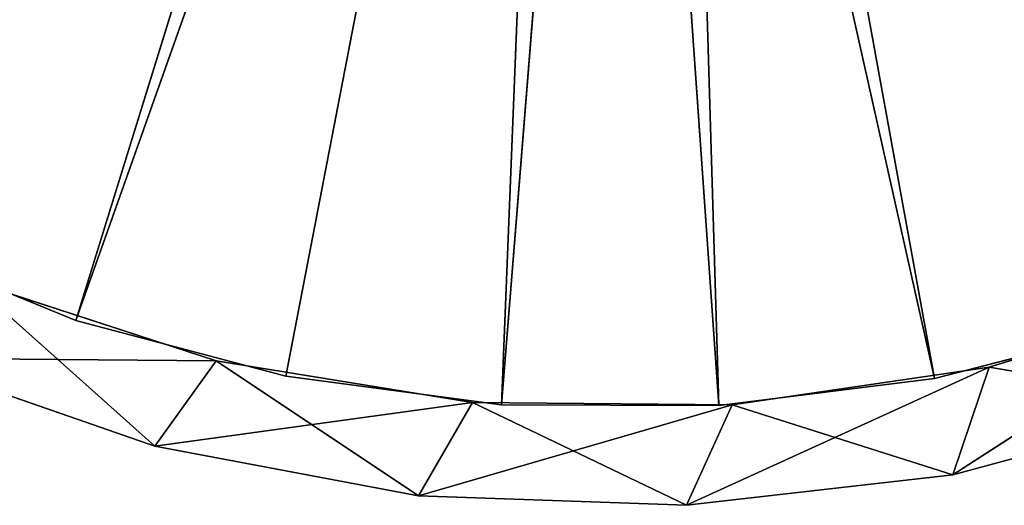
# Model space of a CAD drawing. Extents: x 396.9 to 451.9, y 0 to 55.
# Tile 21 of 256: x 415.2 to 430.3, y 0 to 7.4. Entities that reach past the tile are written whole.
import ezdxf

# ---------------------------------------------------------------- set-up
doc = ezdxf.new("R2010")
doc.units = 0
doc.header["$LTSCALE"] = 25.4
doc.layers.get('0').update_dxf_attribs({"color": 13, "linetype": 'CONTINUOUS'})

# ---------------------------------------------------------------- blocks, each defined once
blk = doc.blocks.new('LASER-490-8796-8797-8798_S')
at = {"color": 7}
for p, q in [((37.8, 63.926, 114.107), (33.692, 63.779, 114.107)), ((33.692, 63.779, 38.107), (37.8, 63.926, 38.107)), ((37.8, 63.926, 114.107), (33.692, 63.779, 114.107)), ((37.8, 63.926, 114.107), (33.692, 63.779, 38.107)), ((37.8, 63.926, 114.107), (33.692, 63.779, 38.107)), ((33.692, 63.779, 38.107), (37.8, 63.926, 38.107)), ((37.8, 63.926, 114.107), (34.519, 62.353, 114.107)), ((37.8, 63.926, 114.107), (34.519, 62.353, 114.107)), ((41.883, 63.458, 114.107), (37.8, 63.926, 114.107)), ((37.8, 63.926, 114.107), (38.499, 62.386, 114.107)), ((37.8, 63.926, 114.107), (38.499, 62.386, 114.107)), ((37.8, 63.926, 38.107), (38.499, 62.386, 38.107)), ((37.8, 63.926, 38.107), (38.499, 62.386, 38.107)), ((37.8, 63.926, 38.107), (42.438, 61.811, 38.107)), ((37.8, 63.926, 38.107), (42.438, 61.811, 38.107)), ((37.8, 63.926, 38.107), (41.883, 63.458, 38.107)), ((37.8, 63.926, 114.107), (37.8, 63.926, 38.107)), ((37.8, 63.926, 114.107), (37.8, 63.926, 38.107)), ((41.883, 63.458, 114.107), (37.8, 63.926, 114.107)), ((41.883, 63.458, 114.107), (37.8, 63.926, 38.107)), ((41.883, 63.458, 114.107), (37.8, 63.926, 38.107)), ((37.8, 63.926, 38.107), (41.883, 63.458, 38.107)), ((33.692, 63.779, 114.107), (29.652, 63.022, 114.107)), ((29.652, 63.022, 38.107), (33.692, 63.779, 38.107)), ((33.692, 63.779, 114.107), (29.652, 63.022, 114.107)), ((33.692, 63.779, 114.107), (29.652, 63.022, 38.107)), ((33.692, 63.779, 114.107), (29.652, 63.022, 38.107)), ((29.652, 63.022, 38.107), (33.692, 63.779, 38.107)), ((33.692, 63.779, 114.107), (30.59, 61.713, 114.107)), ((33.692, 63.779, 114.107), (30.59, 61.713, 114.107)), ((33.692, 63.779, 114.107), (34.519, 62.353, 114.107)), ((33.692, 63.779, 114.107), (34.519, 62.353, 114.107)), ((33.692, 63.779, 38.107), (34.519, 62.353, 38.107)), ((33.692, 63.779, 38.107), (34.519, 62.353, 38.107)), ((33.692, 63.779, 38.107), (38.499, 62.386, 38.107)), ((33.692, 63.779, 38.107), (38.499, 62.386, 38.107)), ((33.692, 63.779, 114.107), (33.692, 63.779, 38.107)), ((33.692, 63.779, 114.107), (33.692, 63.779, 38.107)), ((41.883, 63.458, 114.107), (38.499, 62.386, 114.107)), ((41.883, 63.458, 114.107), (38.499, 62.386, 114.107)), ((45.852, 62.387, 114.107), (41.883, 63.458, 114.107)), ((41.883, 63.458, 114.107), (42.438, 61.811, 114.107)), ((41.883, 63.458, 114.107), (42.438, 61.811, 114.107)), ((41.883, 63.458, 38.107), (42.438, 61.811, 38.107)), ((41.883, 63.458, 38.107), (42.438, 61.811, 38.107)), ((41.883, 63.458, 38.107), (46.243, 60.641, 38.107)), ((41.883, 63.458, 38.107), (46.243, 60.641, 38.107)), ((41.883, 63.458, 38.107), (45.852, 62.387, 38.107)), ((41.883, 63.458, 114.107), (41.883, 63.458, 38.107)), ((41.883, 63.458, 114.107), (41.883, 63.458, 38.107)), ((45.852, 62.387, 114.107), (41.883, 63.458, 114.107)), ((45.852, 62.387, 114.107), (41.883, 63.458, 38.107)), ((45.852, 62.387, 114.107), (41.883, 63.458, 38.107)), ((41.883, 63.458, 38.107), (45.852, 62.387, 38.107)), ((29.652, 63.022, 114.107), (25.771, 61.672, 114.107)), ((25.771, 61.672, 38.107), (29.652, 63.022, 38.107)), ((29.652, 63.022, 114.107), (25.771, 61.672, 114.107)), ((29.652, 63.022, 114.107), (25.771, 61.672, 38.107)), ((29.652, 63.022, 114.107), (25.771, 61.672, 38.107)), ((25.771, 61.672, 38.107), (29.652, 63.022, 38.107)), ((29.652, 63.022, 114.107), (26.805, 60.481, 114.107)), ((29.652, 63.022, 114.107), (26.805, 60.481, 114.107)), ((29.652, 63.022, 114.107), (30.59, 61.713, 114.107)), ((29.652, 63.022, 114.107), (30.59, 61.713, 114.107)), ((29.652, 63.022, 38.107), (30.59, 61.713, 38.107)), ((29.652, 63.022, 38.107), (30.59, 61.713, 38.107)), ((29.652, 63.022, 38.107), (34.519, 62.353, 38.107)), ((29.652, 63.022, 38.107), (34.519, 62.353, 38.107)), ((29.652, 63.022, 114.107), (29.652, 63.022, 38.107)), ((29.652, 63.022, 114.107), (29.652, 63.022, 38.107)), ((30.59, 61.713, 38.107), (34.519, 62.353, 114.107)), ((34.519, 62.353, 114.107), (30.59, 61.713, 114.107)), ((30.59, 61.713, 38.107), (34.519, 62.353, 114.107)), ((30.59, 61.713, 38.107), (34.519, 62.353, 38.107)), ((34.519, 62.353, 114.107), (30.59, 61.713, 114.107)), ((30.59, 61.713, 38.107), (34.519, 62.353, 38.107)), ((34.519, 62.353, 38.107), (38.499, 62.386, 114.107)), ((38.499, 62.386, 114.107), (34.519, 62.353, 114.107)), ((34.519, 62.353, 38.107), (38.499, 62.386, 114.107)), ((34.519, 62.353, 38.107), (38.499, 62.386, 38.107)), ((38.499, 62.386, 114.107), (34.519, 62.353, 114.107)), ((34.519, 62.353, 38.107), (38.499, 62.386, 38.107)), ((34.519, 62.353, 38.107), (34.519, 62.353, 114.107)), ((34.519, 62.353, 38.107), (34.519, 62.353, 114.107)), ((38.499, 62.386, 38.107), (38.499, 62.386, 114.107)), ((38.499, 62.386, 38.107), (38.499, 62.386, 114.107)), ((38.499, 62.386, 38.107), (42.438, 61.811, 114.107)), ((42.438, 61.811, 114.107), (38.499, 62.386, 114.107)), ((38.499, 62.386, 38.107), (42.438, 61.811, 114.107)), ((38.499, 62.386, 38.107), (42.438, 61.811, 38.107)), ((42.438, 61.811, 114.107), (38.499, 62.386, 114.107)), ((38.499, 62.386, 38.107), (42.438, 61.811, 38.107)), ((45.852, 62.387, 114.107), (42.438, 61.811, 114.107)), ((45.852, 62.387, 114.107), (42.438, 61.811, 114.107)), ((42.438, 61.811, 38.107), (42.438, 61.811, 114.107)), ((42.438, 61.811, 38.107), (42.438, 61.811, 114.107)), ((42.438, 61.811, 38.107), (46.243, 60.641, 114.107)), ((46.243, 60.641, 114.107), (42.438, 61.811, 114.107)), ((42.438, 61.811, 38.107), (46.243, 60.641, 114.107)), ((42.438, 61.811, 38.107), (46.243, 60.641, 38.107)), ((46.243, 60.641, 114.107), (42.438, 61.811, 114.107)), ((42.438, 61.811, 38.107), (46.243, 60.641, 38.107)), ((25.771, 61.672, 38.107), (30.59, 61.713, 38.107)), ((25.771, 61.672, 38.107), (30.59, 61.713, 38.107)), ((26.805, 60.481, 38.107), (30.59, 61.713, 114.107)), ((30.59, 61.713, 114.107), (26.805, 60.481, 114.107)), ((26.805, 60.481, 38.107), (30.59, 61.713, 114.107)), ((26.805, 60.481, 38.107), (30.59, 61.713, 38.107)), ((30.59, 61.713, 114.107), (26.805, 60.481, 114.107)), ((26.805, 60.481, 38.107), (30.59, 61.713, 38.107)), ((30.59, 61.713, 38.107), (30.59, 61.713, 114.107)), ((30.59, 61.713, 38.107), (30.59, 61.713, 114.107))]:
    blk.add_line(p, q, dxfattribs=at)
at = {"color": 0}
for p, q in [((31.662, 61.949, 111.307), (34.964, 62.387, 111.307)), ((34.964, 62.387, 112.107), (31.662, 61.949, 112.107)), ((31.662, 61.949, 111.307), (34.964, 62.387, 111.307)), ((31.662, 61.949, 111.307), (34.964, 62.387, 112.107)), ((31.662, 61.949, 111.307), (34.964, 62.387, 112.107)), ((34.964, 62.387, 112.107), (31.662, 61.949, 112.107)), ((34.964, 62.387, 111.307), (38.296, 62.399, 111.307)), ((38.296, 62.399, 112.107), (34.964, 62.387, 112.107)), ((34.964, 62.387, 111.307), (38.296, 62.399, 111.307)), ((34.964, 62.387, 111.307), (38.296, 62.399, 112.107)), ((34.964, 62.387, 111.307), (38.296, 62.399, 112.107)), ((38.296, 62.399, 112.107), (34.964, 62.387, 112.107)), ((35.856, 40.203, 111.307), (34.964, 62.387, 111.307)), ((34.964, 62.387, 111.307), (36.745, 40.302, 111.307)), ((34.964, 62.387, 111.307), (36.745, 40.302, 111.307)), ((35.856, 40.203, 111.307), (34.964, 62.387, 111.307)), ((36.745, 40.302, 112.107), (34.964, 62.387, 112.107)), ((34.964, 62.387, 112.107), (35.856, 40.203, 112.107)), ((34.964, 62.387, 112.107), (35.856, 40.203, 112.107)), ((36.745, 40.302, 112.107), (34.964, 62.387, 112.107)), ((34.964, 62.387, 111.307), (34.964, 62.387, 112.107)), ((34.964, 62.387, 111.307), (34.964, 62.387, 112.107)), ((38.296, 62.399, 111.307), (36.745, 40.302, 111.307)), ((38.296, 62.399, 111.307), (36.745, 40.302, 111.307)), ((38.296, 62.399, 112.107), (36.745, 40.302, 112.107)), ((38.296, 62.399, 112.107), (36.745, 40.302, 112.107)), ((38.296, 62.399, 111.307), (37.634, 40.192, 111.307)), ((38.296, 62.399, 111.307), (37.634, 40.192, 111.307)), ((38.296, 62.399, 111.307), (41.602, 61.985, 111.307)), ((41.602, 61.985, 112.107), (38.296, 62.399, 112.107)), ((38.296, 62.399, 111.307), (41.602, 61.985, 111.307)), ((38.296, 62.399, 111.307), (41.602, 61.985, 112.107)), ((38.296, 62.399, 111.307), (41.602, 61.985, 112.107)), ((38.296, 62.399, 111.307), (38.296, 62.399, 112.107)), ((41.602, 61.985, 112.107), (38.296, 62.399, 112.107)), ((38.296, 62.399, 111.307), (38.296, 62.399, 112.107)), ((28.442, 61.093, 111.307), (31.662, 61.949, 111.307)), ((31.662, 61.949, 112.107), (28.442, 61.093, 112.107)), ((28.442, 61.093, 111.307), (31.662, 61.949, 111.307)), ((28.442, 61.093, 111.307), (31.662, 61.949, 112.107)), ((28.442, 61.093, 111.307), (31.662, 61.949, 112.107)), ((31.662, 61.949, 112.107), (28.442, 61.093, 112.107)), ((31.662, 61.949, 111.307), (35.856, 40.203, 111.307)), ((31.662, 61.949, 111.307), (35.856, 40.203, 111.307)), ((31.662, 61.949, 112.107), (35.856, 40.203, 112.107)), ((31.662, 61.949, 112.107), (35.856, 40.203, 112.107)), ((31.662, 61.949, 111.307), (31.662, 61.949, 112.107)), ((31.662, 61.949, 111.307), (31.662, 61.949, 112.107)), ((41.602, 61.985, 112.107), (36.745, 40.302, 112.107)), ((41.602, 61.985, 112.107), (36.745, 40.302, 112.107)), ((41.602, 61.985, 111.307), (37.634, 40.192, 111.307)), ((41.602, 61.985, 111.307), (37.634, 40.192, 111.307)), ((41.602, 61.985, 112.107), (37.634, 40.192, 112.107)), ((41.602, 61.985, 112.107), (37.634, 40.192, 112.107)), ((41.602, 61.985, 111.307), (44.828, 61.151, 111.307)), ((44.828, 61.151, 112.107), (41.602, 61.985, 112.107)), ((41.602, 61.985, 111.307), (44.828, 61.151, 111.307)), ((41.602, 61.985, 111.307), (44.828, 61.151, 112.107)), ((41.602, 61.985, 111.307), (44.828, 61.151, 112.107)), ((41.602, 61.985, 111.307), (41.602, 61.985, 112.107)), ((44.828, 61.151, 112.107), (41.602, 61.985, 112.107)), ((41.602, 61.985, 111.307), (41.602, 61.985, 112.107)), ((25.358, 59.832, 111.307), (28.442, 61.093, 111.307)), ((28.442, 61.093, 112.107), (25.358, 59.832, 112.107)), ((25.358, 59.832, 111.307), (28.442, 61.093, 111.307)), ((25.358, 59.832, 111.307), (28.442, 61.093, 112.107)), ((25.358, 59.832, 111.307), (28.442, 61.093, 112.107)), ((28.442, 61.093, 112.107), (25.358, 59.832, 112.107)), ((35.013, 39.902, 111.307), (28.442, 61.093, 111.307)), ((28.442, 61.093, 111.307), (35.856, 40.203, 111.307)), ((28.442, 61.093, 111.307), (35.856, 40.203, 111.307)), ((35.013, 39.902, 111.307), (28.442, 61.093, 111.307)), ((35.856, 40.203, 112.107), (28.442, 61.093, 112.107)), ((28.442, 61.093, 112.107), (35.013, 39.902, 112.107)), ((28.442, 61.093, 112.107), (35.013, 39.902, 112.107)), ((35.856, 40.203, 112.107), (28.442, 61.093, 112.107)), ((28.442, 61.093, 111.307), (28.442, 61.093, 112.107)), ((28.442, 61.093, 111.307), (28.442, 61.093, 112.107))]:
    blk.add_line(p, q, dxfattribs=at)
at = {"color": 7}
mesh = blk.add_polyface(dxfattribs=at)
corners = [(37.8, 63.926, 114.107), (33.692, 63.779, 114.107), (34.519, 62.353, 114.107)]
mesh.append_faces([[corners[k] for k in face] for face in [(0, 1, 2)]], dxfattribs={"color": 7})
mesh = blk.add_polyface(dxfattribs=at)
corners = [(38.499, 62.386, 38.107), (33.692, 63.779, 38.107), (37.8, 63.926, 38.107)]
mesh.append_faces([[corners[k] for k in face] for face in [(0, 1, 2)]], dxfattribs={"color": 7})
mesh = blk.add_polyface(dxfattribs=at)
corners = [(37.8, 63.926, 114.107), (33.692, 63.779, 38.107), (33.692, 63.779, 114.107)]
mesh.append_faces([[corners[k] for k in face] for face in [(0, 1, 2)]], dxfattribs={"color": 7})
mesh = blk.add_polyface(dxfattribs=at)
corners = [(37.8, 63.926, 114.107), (37.8, 63.926, 38.107), (33.692, 63.779, 38.107)]
mesh.append_faces([[corners[k] for k in face] for face in [(0, 1, 2)]], dxfattribs={"color": 7})
mesh = blk.add_polyface(dxfattribs=at)
corners = [(38.499, 62.386, 114.107), (37.8, 63.926, 114.107), (34.519, 62.353, 114.107)]
mesh.append_faces([[corners[k] for k in face] for face in [(0, 1, 2)]], dxfattribs={"color": 7})
mesh = blk.add_polyface(dxfattribs=at)
corners = [(41.883, 63.458, 114.107), (37.8, 63.926, 114.107), (38.499, 62.386, 114.107)]
mesh.append_faces([[corners[k] for k in face] for face in [(0, 1, 2)]], dxfattribs={"color": 7})
mesh = blk.add_polyface(dxfattribs=at)
corners = [(42.438, 61.811, 38.107), (38.499, 62.386, 38.107), (37.8, 63.926, 38.107)]
mesh.append_faces([[corners[k] for k in face] for face in [(0, 1, 2)]], dxfattribs={"color": 7})
mesh = blk.add_polyface(dxfattribs=at)
corners = [(42.438, 61.811, 38.107), (37.8, 63.926, 38.107), (41.883, 63.458, 38.107)]
mesh.append_faces([[corners[k] for k in face] for face in [(0, 1, 2)]], dxfattribs={"color": 7})
mesh = blk.add_polyface(dxfattribs=at)
corners = [(41.883, 63.458, 114.107), (37.8, 63.926, 38.107), (37.8, 63.926, 114.107)]
mesh.append_faces([[corners[k] for k in face] for face in [(0, 1, 2)]], dxfattribs={"color": 7})
mesh = blk.add_polyface(dxfattribs=at)
corners = [(41.883, 63.458, 114.107), (41.883, 63.458, 38.107), (37.8, 63.926, 38.107)]
mesh.append_faces([[corners[k] for k in face] for face in [(0, 1, 2)]], dxfattribs={"color": 7})
mesh = blk.add_polyface(dxfattribs=at)
corners = [(33.692, 63.779, 114.107), (29.652, 63.022, 114.107), (30.59, 61.713, 114.107)]
mesh.append_faces([[corners[k] for k in face] for face in [(0, 1, 2)]], dxfattribs={"color": 7})
mesh = blk.add_polyface(dxfattribs=at)
corners = [(34.519, 62.353, 38.107), (29.652, 63.022, 38.107), (33.692, 63.779, 38.107)]
mesh.append_faces([[corners[k] for k in face] for face in [(0, 1, 2)]], dxfattribs={"color": 7})
mesh = blk.add_polyface(dxfattribs=at)
corners = [(33.692, 63.779, 114.107), (29.652, 63.022, 38.107), (29.652, 63.022, 114.107)]
mesh.append_faces([[corners[k] for k in face] for face in [(0, 1, 2)]], dxfattribs={"color": 7})
mesh = blk.add_polyface(dxfattribs=at)
corners = [(33.692, 63.779, 114.107), (33.692, 63.779, 38.107), (29.652, 63.022, 38.107)]
mesh.append_faces([[corners[k] for k in face] for face in [(0, 1, 2)]], dxfattribs={"color": 7})
mesh = blk.add_polyface(dxfattribs=at)
corners = [(34.519, 62.353, 114.107), (33.692, 63.779, 114.107), (30.59, 61.713, 114.107)]
mesh.append_faces([[corners[k] for k in face] for face in [(0, 1, 2)]], dxfattribs={"color": 7})
mesh = blk.add_polyface(dxfattribs=at)
corners = [(38.499, 62.386, 38.107), (34.519, 62.353, 38.107), (33.692, 63.779, 38.107)]
mesh.append_faces([[corners[k] for k in face] for face in [(0, 1, 2)]], dxfattribs={"color": 7})
mesh = blk.add_polyface(dxfattribs=at)
corners = [(42.438, 61.811, 114.107), (41.883, 63.458, 114.107), (38.499, 62.386, 114.107)]
mesh.append_faces([[corners[k] for k in face] for face in [(0, 1, 2)]], dxfattribs={"color": 7})
mesh = blk.add_polyface(dxfattribs=at)
corners = [(45.852, 62.387, 114.107), (41.883, 63.458, 114.107), (42.438, 61.811, 114.107)]
mesh.append_faces([[corners[k] for k in face] for face in [(0, 1, 2)]], dxfattribs={"color": 7})
mesh = blk.add_polyface(dxfattribs=at)
corners = [(46.243, 60.641, 38.107), (42.438, 61.811, 38.107), (41.883, 63.458, 38.107)]
mesh.append_faces([[corners[k] for k in face] for face in [(0, 1, 2)]], dxfattribs={"color": 7})
mesh = blk.add_polyface(dxfattribs=at)
corners = [(46.243, 60.641, 38.107), (41.883, 63.458, 38.107), (45.852, 62.387, 38.107)]
mesh.append_faces([[corners[k] for k in face] for face in [(0, 1, 2)]], dxfattribs={"color": 7})
mesh = blk.add_polyface(dxfattribs=at)
corners = [(45.852, 62.387, 114.107), (41.883, 63.458, 38.107), (41.883, 63.458, 114.107)]
mesh.append_faces([[corners[k] for k in face] for face in [(0, 1, 2)]], dxfattribs={"color": 7})
mesh = blk.add_polyface(dxfattribs=at)
corners = [(45.852, 62.387, 114.107), (45.852, 62.387, 38.107), (41.883, 63.458, 38.107)]
mesh.append_faces([[corners[k] for k in face] for face in [(0, 1, 2)]], dxfattribs={"color": 7})
mesh = blk.add_polyface(dxfattribs=at)
corners = [(29.652, 63.022, 114.107), (25.771, 61.672, 114.107), (26.805, 60.481, 114.107)]
mesh.append_faces([[corners[k] for k in face] for face in [(0, 1, 2)]], dxfattribs={"color": 7})
mesh = blk.add_polyface(dxfattribs=at)
corners = [(30.59, 61.713, 38.107), (25.771, 61.672, 38.107), (29.652, 63.022, 38.107)]
mesh.append_faces([[corners[k] for k in face] for face in [(0, 1, 2)]], dxfattribs={"color": 7})
mesh = blk.add_polyface(dxfattribs=at)
corners = [(29.652, 63.022, 114.107), (25.771, 61.672, 38.107), (25.771, 61.672, 114.107)]
mesh.append_faces([[corners[k] for k in face] for face in [(0, 1, 2)]], dxfattribs={"color": 7})
mesh = blk.add_polyface(dxfattribs=at)
corners = [(29.652, 63.022, 114.107), (29.652, 63.022, 38.107), (25.771, 61.672, 38.107)]
mesh.append_faces([[corners[k] for k in face] for face in [(0, 1, 2)]], dxfattribs={"color": 7})
mesh = blk.add_polyface(dxfattribs=at)
corners = [(30.59, 61.713, 114.107), (29.652, 63.022, 114.107), (26.805, 60.481, 114.107)]
mesh.append_faces([[corners[k] for k in face] for face in [(0, 1, 2)]], dxfattribs={"color": 7})
mesh = blk.add_polyface(dxfattribs=at)
corners = [(34.519, 62.353, 38.107), (30.59, 61.713, 38.107), (29.652, 63.022, 38.107)]
mesh.append_faces([[corners[k] for k in face] for face in [(0, 1, 2)]], dxfattribs={"color": 7})
mesh = blk.add_polyface(dxfattribs=at)
corners = [(30.59, 61.713, 114.107), (30.59, 61.713, 38.107), (34.519, 62.353, 114.107)]
mesh.append_faces([[corners[k] for k in face] for face in [(0, 1, 2)]], dxfattribs={"color": 7})
mesh = blk.add_polyface(dxfattribs=at)
corners = [(34.519, 62.353, 114.107), (30.59, 61.713, 38.107), (34.519, 62.353, 38.107)]
mesh.append_faces([[corners[k] for k in face] for face in [(0, 1, 2)]], dxfattribs={"color": 7})
at = {"color": 0}
mesh = blk.add_polyface(dxfattribs=at)
corners = [(35.856, 40.203, 111.307), (31.662, 61.949, 111.307), (34.964, 62.387, 111.307)]
mesh.append_faces([[corners[k] for k in face] for face in [(0, 1, 2)]], dxfattribs={"color": 0})
mesh = blk.add_polyface(dxfattribs=at)
corners = [(35.856, 40.203, 112.107), (34.964, 62.387, 112.107), (31.662, 61.949, 112.107)]
mesh.append_faces([[corners[k] for k in face] for face in [(0, 1, 2)]], dxfattribs={"color": 0})
mesh = blk.add_polyface(dxfattribs=at)
corners = [(34.964, 62.387, 112.107), (34.964, 62.387, 111.307), (31.662, 61.949, 111.307)]
mesh.append_faces([[corners[k] for k in face] for face in [(0, 1, 2)]], dxfattribs={"color": 0})
mesh = blk.add_polyface(dxfattribs=at)
corners = [(34.964, 62.387, 112.107), (31.662, 61.949, 111.307), (31.662, 61.949, 112.107)]
mesh.append_faces([[corners[k] for k in face] for face in [(0, 1, 2)]], dxfattribs={"color": 0})
at = {"color": 7}
mesh = blk.add_polyface(dxfattribs=at)
corners = [(34.519, 62.353, 114.107), (34.519, 62.353, 38.107), (38.499, 62.386, 114.107)]
mesh.append_faces([[corners[k] for k in face] for face in [(0, 1, 2)]], dxfattribs={"color": 7})
mesh = blk.add_polyface(dxfattribs=at)
corners = [(38.499, 62.386, 114.107), (34.519, 62.353, 38.107), (38.499, 62.386, 38.107)]
mesh.append_faces([[corners[k] for k in face] for face in [(0, 1, 2)]], dxfattribs={"color": 7})
at = {"color": 0}
mesh = blk.add_polyface(dxfattribs=at)
corners = [(38.296, 62.399, 111.307), (36.745, 40.302, 111.307), (34.964, 62.387, 111.307)]
mesh.append_faces([[corners[k] for k in face] for face in [(0, 1, 2)]], dxfattribs={"color": 0})
mesh = blk.add_polyface(dxfattribs=at)
corners = [(38.296, 62.399, 112.107), (34.964, 62.387, 112.107), (36.745, 40.302, 112.107)]
mesh.append_faces([[corners[k] for k in face] for face in [(0, 1, 2)]], dxfattribs={"color": 0})
mesh = blk.add_polyface(dxfattribs=at)
corners = [(38.296, 62.399, 112.107), (38.296, 62.399, 111.307), (34.964, 62.387, 111.307)]
mesh.append_faces([[corners[k] for k in face] for face in [(0, 1, 2)]], dxfattribs={"color": 0})
mesh = blk.add_polyface(dxfattribs=at)
corners = [(38.296, 62.399, 112.107), (34.964, 62.387, 111.307), (34.964, 62.387, 112.107)]
mesh.append_faces([[corners[k] for k in face] for face in [(0, 1, 2)]], dxfattribs={"color": 0})
mesh = blk.add_polyface(dxfattribs=at)
corners = [(36.745, 40.302, 111.307), (35.856, 40.203, 111.307), (34.964, 62.387, 111.307)]
mesh.append_faces([[corners[k] for k in face] for face in [(0, 1, 2)]], dxfattribs={"color": 0})
mesh = blk.add_polyface(dxfattribs=at)
corners = [(36.745, 40.302, 112.107), (34.964, 62.387, 112.107), (35.856, 40.203, 112.107)]
mesh.append_faces([[corners[k] for k in face] for face in [(0, 1, 2)]], dxfattribs={"color": 0})
mesh = blk.add_polyface(dxfattribs=at)
corners = [(38.296, 62.399, 111.307), (37.634, 40.192, 111.307), (36.745, 40.302, 111.307)]
mesh.append_faces([[corners[k] for k in face] for face in [(0, 1, 2)]], dxfattribs={"color": 0})
mesh = blk.add_polyface(dxfattribs=at)
corners = [(41.602, 61.985, 112.107), (38.296, 62.399, 112.107), (36.745, 40.302, 112.107)]
mesh.append_faces([[corners[k] for k in face] for face in [(0, 1, 2)]], dxfattribs={"color": 0})
mesh = blk.add_polyface(dxfattribs=at)
corners = [(41.602, 61.985, 111.307), (37.634, 40.192, 111.307), (38.296, 62.399, 111.307)]
mesh.append_faces([[corners[k] for k in face] for face in [(0, 1, 2)]], dxfattribs={"color": 0})
mesh = blk.add_polyface(dxfattribs=at)
corners = [(41.602, 61.985, 112.107), (41.602, 61.985, 111.307), (38.296, 62.399, 111.307)]
mesh.append_faces([[corners[k] for k in face] for face in [(0, 1, 2)]], dxfattribs={"color": 0})
mesh = blk.add_polyface(dxfattribs=at)
corners = [(41.602, 61.985, 112.107), (38.296, 62.399, 111.307), (38.296, 62.399, 112.107)]
mesh.append_faces([[corners[k] for k in face] for face in [(0, 1, 2)]], dxfattribs={"color": 0})
at = {"color": 7}
mesh = blk.add_polyface(dxfattribs=at)
corners = [(38.499, 62.386, 114.107), (38.499, 62.386, 38.107), (42.438, 61.811, 114.107)]
mesh.append_faces([[corners[k] for k in face] for face in [(0, 1, 2)]], dxfattribs={"color": 7})
mesh = blk.add_polyface(dxfattribs=at)
corners = [(42.438, 61.811, 114.107), (38.499, 62.386, 38.107), (42.438, 61.811, 38.107)]
mesh.append_faces([[corners[k] for k in face] for face in [(0, 1, 2)]], dxfattribs={"color": 7})
mesh = blk.add_polyface(dxfattribs=at)
corners = [(46.243, 60.641, 114.107), (45.852, 62.387, 114.107), (42.438, 61.811, 114.107)]
mesh.append_faces([[corners[k] for k in face] for face in [(0, 1, 2)]], dxfattribs={"color": 7})
at = {"color": 0}
mesh = blk.add_polyface(dxfattribs=at)
corners = [(35.856, 40.203, 111.307), (28.442, 61.093, 111.307), (31.662, 61.949, 111.307)]
mesh.append_faces([[corners[k] for k in face] for face in [(0, 1, 2)]], dxfattribs={"color": 0})
mesh = blk.add_polyface(dxfattribs=at)
corners = [(35.856, 40.203, 112.107), (31.662, 61.949, 112.107), (28.442, 61.093, 112.107)]
mesh.append_faces([[corners[k] for k in face] for face in [(0, 1, 2)]], dxfattribs={"color": 0})
mesh = blk.add_polyface(dxfattribs=at)
corners = [(31.662, 61.949, 112.107), (31.662, 61.949, 111.307), (28.442, 61.093, 111.307)]
mesh.append_faces([[corners[k] for k in face] for face in [(0, 1, 2)]], dxfattribs={"color": 0})
mesh = blk.add_polyface(dxfattribs=at)
corners = [(31.662, 61.949, 112.107), (28.442, 61.093, 111.307), (28.442, 61.093, 112.107)]
mesh.append_faces([[corners[k] for k in face] for face in [(0, 1, 2)]], dxfattribs={"color": 0})
mesh = blk.add_polyface(dxfattribs=at)
corners = [(41.602, 61.985, 112.107), (36.745, 40.302, 112.107), (37.634, 40.192, 112.107)]
mesh.append_faces([[corners[k] for k in face] for face in [(0, 1, 2)]], dxfattribs={"color": 0})
mesh = blk.add_polyface(dxfattribs=at)
corners = [(44.828, 61.151, 111.307), (37.634, 40.192, 111.307), (41.602, 61.985, 111.307)]
mesh.append_faces([[corners[k] for k in face] for face in [(0, 1, 2)]], dxfattribs={"color": 0})
mesh = blk.add_polyface(dxfattribs=at)
corners = [(44.828, 61.151, 112.107), (41.602, 61.985, 112.107), (37.634, 40.192, 112.107)]
mesh.append_faces([[corners[k] for k in face] for face in [(0, 1, 2)]], dxfattribs={"color": 0})
mesh = blk.add_polyface(dxfattribs=at)
corners = [(44.828, 61.151, 112.107), (44.828, 61.151, 111.307), (41.602, 61.985, 111.307)]
mesh.append_faces([[corners[k] for k in face] for face in [(0, 1, 2)]], dxfattribs={"color": 0})
mesh = blk.add_polyface(dxfattribs=at)
corners = [(44.828, 61.151, 112.107), (41.602, 61.985, 111.307), (41.602, 61.985, 112.107)]
mesh.append_faces([[corners[k] for k in face] for face in [(0, 1, 2)]], dxfattribs={"color": 0})
at = {"color": 7}
mesh = blk.add_polyface(dxfattribs=at)
corners = [(42.438, 61.811, 114.107), (42.438, 61.811, 38.107), (46.243, 60.641, 114.107)]
mesh.append_faces([[corners[k] for k in face] for face in [(0, 1, 2)]], dxfattribs={"color": 7})
mesh = blk.add_polyface(dxfattribs=at)
corners = [(46.243, 60.641, 114.107), (42.438, 61.811, 38.107), (46.243, 60.641, 38.107)]
mesh.append_faces([[corners[k] for k in face] for face in [(0, 1, 2)]], dxfattribs={"color": 7})
mesh = blk.add_polyface(dxfattribs=at)
corners = [(30.59, 61.713, 38.107), (26.805, 60.481, 38.107), (25.771, 61.672, 38.107)]
mesh.append_faces([[corners[k] for k in face] for face in [(0, 1, 2)]], dxfattribs={"color": 7})
mesh = blk.add_polyface(dxfattribs=at)
corners = [(26.805, 60.481, 114.107), (26.805, 60.481, 38.107), (30.59, 61.713, 114.107)]
mesh.append_faces([[corners[k] for k in face] for face in [(0, 1, 2)]], dxfattribs={"color": 7})
mesh = blk.add_polyface(dxfattribs=at)
corners = [(30.59, 61.713, 114.107), (26.805, 60.481, 38.107), (30.59, 61.713, 38.107)]
mesh.append_faces([[corners[k] for k in face] for face in [(0, 1, 2)]], dxfattribs={"color": 7})
at = {"color": 0}
mesh = blk.add_polyface(dxfattribs=at)
corners = [(44.828, 61.151, 111.307), (38.473, 39.881, 111.307), (37.634, 40.192, 111.307)]
mesh.append_faces([[corners[k] for k in face] for face in [(0, 1, 2)]], dxfattribs={"color": 0})
mesh = blk.add_polyface(dxfattribs=at)
corners = [(44.828, 61.151, 112.107), (37.634, 40.192, 112.107), (38.473, 39.881, 112.107)]
mesh.append_faces([[corners[k] for k in face] for face in [(0, 1, 2)]], dxfattribs={"color": 0})
mesh = blk.add_polyface(dxfattribs=at)
corners = [(47.92, 59.912, 111.307), (38.473, 39.881, 111.307), (44.828, 61.151, 111.307)]
mesh.append_faces([[corners[k] for k in face] for face in [(0, 1, 2)]], dxfattribs={"color": 0})
mesh = blk.add_polyface(dxfattribs=at)
corners = [(47.92, 59.912, 112.107), (44.828, 61.151, 112.107), (38.473, 39.881, 112.107)]
mesh.append_faces([[corners[k] for k in face] for face in [(0, 1, 2)]], dxfattribs={"color": 0})
mesh = blk.add_polyface(dxfattribs=at)
corners = [(35.013, 39.902, 111.307), (25.358, 59.832, 111.307), (28.442, 61.093, 111.307)]
mesh.append_faces([[corners[k] for k in face] for face in [(0, 1, 2)]], dxfattribs={"color": 0})
mesh = blk.add_polyface(dxfattribs=at)
corners = [(35.013, 39.902, 112.107), (28.442, 61.093, 112.107), (25.358, 59.832, 112.107)]
mesh.append_faces([[corners[k] for k in face] for face in [(0, 1, 2)]], dxfattribs={"color": 0})
mesh = blk.add_polyface(dxfattribs=at)
corners = [(28.442, 61.093, 112.107), (28.442, 61.093, 111.307), (25.358, 59.832, 111.307)]
mesh.append_faces([[corners[k] for k in face] for face in [(0, 1, 2)]], dxfattribs={"color": 0})
mesh = blk.add_polyface(dxfattribs=at)
corners = [(28.442, 61.093, 112.107), (25.358, 59.832, 111.307), (25.358, 59.832, 112.107)]
mesh.append_faces([[corners[k] for k in face] for face in [(0, 1, 2)]], dxfattribs={"color": 0})
mesh = blk.add_polyface(dxfattribs=at)
corners = [(35.856, 40.203, 111.307), (35.013, 39.902, 111.307), (28.442, 61.093, 111.307)]
mesh.append_faces([[corners[k] for k in face] for face in [(0, 1, 2)]], dxfattribs={"color": 0})
mesh = blk.add_polyface(dxfattribs=at)
corners = [(35.856, 40.203, 112.107), (28.442, 61.093, 112.107), (35.013, 39.902, 112.107)]
mesh.append_faces([[corners[k] for k in face] for face in [(0, 1, 2)]], dxfattribs={"color": 0})
mesh = blk.add_polyface(dxfattribs=at)
corners = [(50.829, 58.287, 111.307), (38.473, 39.881, 111.307), (47.92, 59.912, 111.307)]
mesh.append_faces([[corners[k] for k in face] for face in [(0, 1, 2)]], dxfattribs={"color": 0})
mesh = blk.add_polyface(dxfattribs=at)
corners = [(50.829, 58.287, 112.107), (47.92, 59.912, 112.107), (38.473, 39.881, 112.107)]
mesh.append_faces([[corners[k] for k in face] for face in [(0, 1, 2)]], dxfattribs={"color": 0})
mesh = blk.add_polyface(dxfattribs=at)
corners = [(35.013, 39.902, 111.307), (22.461, 58.187, 111.307), (25.358, 59.832, 111.307)]
mesh.append_faces([[corners[k] for k in face] for face in [(0, 1, 2)]], dxfattribs={"color": 0})
mesh = blk.add_polyface(dxfattribs=at)
corners = [(35.013, 39.902, 112.107), (25.358, 59.832, 112.107), (22.461, 58.187, 112.107)]
mesh.append_faces([[corners[k] for k in face] for face in [(0, 1, 2)]], dxfattribs={"color": 0})
mesh = blk.add_polyface(dxfattribs=at)
corners = [(50.829, 58.287, 111.307), (39.218, 39.385, 111.307), (38.473, 39.881, 111.307)]
mesh.append_faces([[corners[k] for k in face] for face in [(0, 1, 2)]], dxfattribs={"color": 0})
mesh = blk.add_polyface(dxfattribs=at)
corners = [(50.829, 58.287, 112.107), (38.473, 39.881, 112.107), (39.218, 39.385, 112.107)]
mesh.append_faces([[corners[k] for k in face] for face in [(0, 1, 2)]], dxfattribs={"color": 0})
mesh = blk.add_polyface(dxfattribs=at)
corners = [(53.506, 56.304, 111.307), (39.218, 39.385, 111.307), (50.829, 58.287, 111.307)]
mesh.append_faces([[corners[k] for k in face] for face in [(0, 1, 2)]], dxfattribs={"color": 0})
mesh = blk.add_polyface(dxfattribs=at)
corners = [(53.506, 56.304, 112.107), (50.829, 58.287, 112.107), (39.218, 39.385, 112.107)]
mesh.append_faces([[corners[k] for k in face] for face in [(0, 1, 2)]], dxfattribs={"color": 0})
mesh = blk.add_polyface(dxfattribs=at)
corners = [(34.262, 39.415, 111.307), (19.798, 56.184, 111.307), (22.461, 58.187, 111.307)]
mesh.append_faces([[corners[k] for k in face] for face in [(0, 1, 2)]], dxfattribs={"color": 0})
mesh = blk.add_polyface(dxfattribs=at)
corners = [(34.262, 39.415, 112.107), (22.461, 58.187, 112.107), (19.798, 56.184, 112.107)]
mesh.append_faces([[corners[k] for k in face] for face in [(0, 1, 2)]], dxfattribs={"color": 0})
mesh = blk.add_polyface(dxfattribs=at)
corners = [(35.013, 39.902, 111.307), (34.262, 39.415, 111.307), (22.461, 58.187, 111.307)]
mesh.append_faces([[corners[k] for k in face] for face in [(0, 1, 2)]], dxfattribs={"color": 0})
mesh = blk.add_polyface(dxfattribs=at)
corners = [(35.013, 39.902, 112.107), (22.461, 58.187, 112.107), (34.262, 39.415, 112.107)]
mesh.append_faces([[corners[k] for k in face] for face in [(0, 1, 2)]], dxfattribs={"color": 0})

msp = doc.modelspace()

# ---------------------------------------------------------------- block references
at = {"color": 0, "extrusion": (0, -4.996e-16, -1), "rotation": 180}
msp.add_blockref('LASER-490-8796-8797-8798_S', (-387.65, 63.926, -2307.063), dxfattribs=at)

doc.saveas('drawing.dxf')
